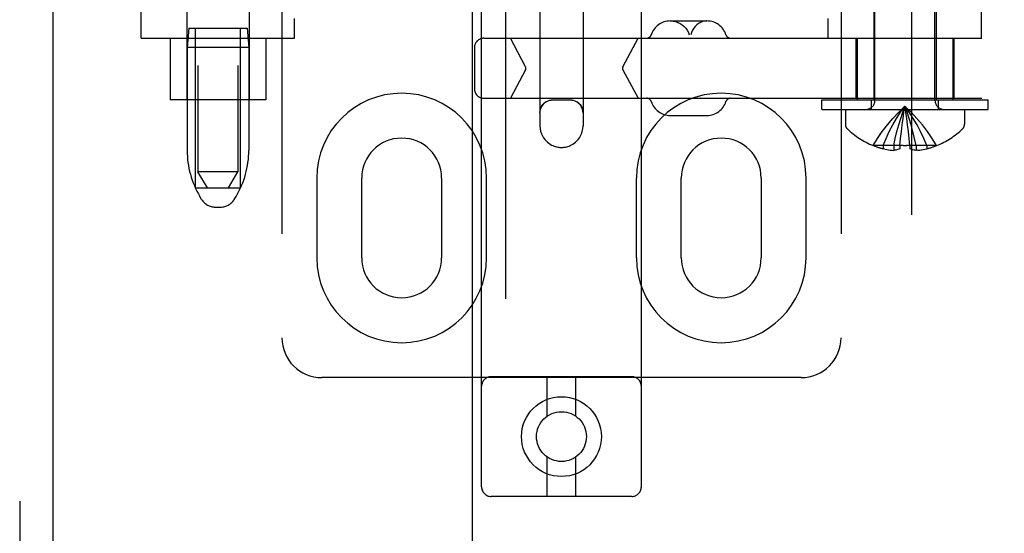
# Model space of a CAD drawing. Header units: inches. Extents: x 0 to 283, y 0 to 183.
# Tile 14 of 82: x 85.98 to 89.06, y 93.08 to 94.69. Entities that reach past the tile are written whole.
import ezdxf

# ---------------------------------------------------------------- set-up
doc = ezdxf.new("R2010")
doc.units = ezdxf.units.IN
doc.header["$LTSCALE"] = 15.583333
doc.header["$MEASUREMENT"] = 0
doc.linetypes.add('HIDDEN', pattern=[0.2, 0.1, -0.1])
for name, color, linetype in [('DEFAULT_2', 8, 'HIDDEN'), ('MAIN_OR_RIGHT_DOOR_ASSEMBLY', 7, 'CONTINUOUS'), ('SECONDARY_OR_LEFT_DOOR_ASSEMBLY', 7, 'CONTINUOUS')]:
    doc.layers.add(name, color=color, linetype=linetype)

msp = doc.modelspace()

# ---------------------------------------------------------------- linework, layer by layer
at = {"layer": 'DEFAULT_2', "color": 8, "linetype": 'HIDDEN'}
for p, q in [((88.7671, 126.8006), (88.7671, 65.8306)), ((87.4211, 93.2234), (87.4211, 98.7239)), ((87.9211, 93.2234), (87.9211, 98.7239)), ((86.7961, 98.6906), (86.7961, 93.6906)), ((88.5461, 98.6906), (88.5461, 93.6906)), ((86.5336, 97.6596), (86.5336, 94.2096)), ((86.6586, 97.6596), (86.6586, 94.2096)), ((87.6036, 95.4635), (87.6036, 94.354)), ((87.7386, 95.4635), (87.7386, 94.354)), ((88.6521, 94.4338), (88.6521, 95.2706)), ((88.8401, 94.4338), (88.8401, 95.2706)), ((86.3561, 94.6286), (86.3561, 94.8781)), ((86.4986, 94.8781), (86.4986, 94.4356)), ((86.6936, 94.8781), (86.6936, 94.4356)), ((88.6486, 94.8781), (88.6486, 94.4356)), ((88.8436, 94.8781), (88.8436, 94.4356)), ((88.9861, 94.6286), (88.9861, 94.8781)), ((86.8361, 94.6286), (86.8361, 94.6906)), ((88.0117, 94.6826), (88.1264, 94.6826)), ((88.5061, 94.6286), (88.5061, 94.6906)), ((86.5046, 94.6596), (86.4996, 94.5996)), ((86.5046, 94.6596), (86.6876, 94.6596)), ((86.5261, 94.1596), (86.5261, 94.6596)), ((86.6661, 94.1596), (86.6661, 94.6596)), ((86.6876, 94.6596), (86.6926, 94.5996)), ((86.3561, 94.6286), (86.8361, 94.6286)), ((86.4461, 94.6286), (86.4461, 94.4356)), ((86.7461, 94.6286), (86.7461, 94.4356)), ((87.4285, 94.6286), (90.8871, 94.6286)), ((87.5587, 94.5393), (87.5112, 94.6286)), ((87.8633, 94.5393), (87.9107, 94.6286)), ((88.5926, 94.6286), (88.5926, 94.4406)), ((88.5961, 94.6286), (88.5961, 94.4356)), ((88.8961, 94.6286), (88.8961, 94.4356)), ((88.8996, 94.6286), (88.8996, 94.4406)), ((86.4996, 94.5996), (86.4996, 94.2771)), ((86.6926, 94.5996), (86.4996, 94.5996)), ((86.6926, 94.5996), (86.6926, 94.2771)), ((87.3985, 94.5986), (87.3985, 94.4706)), ((87.5587, 94.5299), (87.5112, 94.4406)), ((87.8633, 94.5299), (87.9107, 94.4406)), ((86.7461, 94.4356), (86.4461, 94.4356)), ((87.4285, 94.4406), (90.8871, 94.4406)), ((87.6986, 94.4346), (87.6436, 94.4346)), ((88.4861, 94.4356), (89.0061, 94.4356)), ((88.4861, 94.4056), (88.4861, 94.4356)), ((88.6411, 94.4056), (88.6411, 94.4356)), ((88.8511, 94.4056), (88.8511, 94.4356)), ((89.0061, 94.4056), (89.0061, 94.4356)), ((88.4861, 94.4056), (89.0061, 94.4056)), ((88.5596, 94.4056), (88.5596, 94.359)), ((88.7402, 94.3772), (88.743, 94.3971)), ((88.743, 94.397), (88.7461, 94.4162)), ((88.7519, 94.3774), (88.7491, 94.3971)), ((88.9326, 94.4056), (88.9326, 94.359)), ((88.0117, 94.3866), (88.1264, 94.3866)), ((88.7546, 94.3569), (88.7519, 94.3774)), ((88.7571, 94.3359), (88.7546, 94.3571)), ((88.7594, 94.3144), (88.7571, 94.3362)), ((88.7306, 94.2922), (88.7327, 94.3147)), ((88.7616, 94.2922), (88.7594, 94.3147)), ((88.6468, 94.2926), (88.6466, 94.2922)), ((88.6478, 94.2922), (88.6468, 94.2926)), ((88.7306, 94.2922), (88.6478, 94.2922)), ((88.6776, 94.2922), (88.6776, 94.2822)), ((88.6835, 94.2809), (88.6776, 94.2822)), ((88.6833, 94.2809), (88.6893, 94.2798)), ((88.689, 94.2798), (88.695, 94.2789)), ((88.6946, 94.2789), (88.7005, 94.2782)), ((88.7002, 94.2782), (88.7059, 94.2776)), ((88.7057, 94.2776), (88.7112, 94.2773)), ((88.7112, 94.2922), (88.7112, 94.2773)), ((88.7306, 94.2922), (88.7306, 94.2926)), ((88.7306, 94.2922), (88.7306, 94.2822)), ((88.7615, 94.2926), (88.7616, 94.2922)), ((88.8444, 94.2922), (88.7616, 94.2922)), ((88.7616, 94.2922), (88.7616, 94.2822)), ((88.781, 94.2922), (88.781, 94.2773)), ((88.7864, 94.2776), (88.781, 94.2773)), ((88.7862, 94.2776), (88.7919, 94.2782)), ((88.7916, 94.2782), (88.7975, 94.2789)), ((88.7971, 94.2789), (88.8032, 94.2798)), ((88.8028, 94.2798), (88.8088, 94.2809)), ((88.8086, 94.2809), (88.8146, 94.2822)), ((88.8146, 94.2922), (88.8146, 94.2822)), ((88.8453, 94.2926), (88.8444, 94.2922)), ((88.8453, 94.2926), (88.8456, 94.2922)), ((86.6586, 94.2096), (86.5336, 94.2096)), ((86.5636, 94.1596), (86.5336, 94.2096)), ((86.6286, 94.1596), (86.6586, 94.2096)), ((86.9054, 94.1906), (86.9054, 93.9406)), ((87.0461, 93.9406), (87.0461, 94.1906)), ((87.2961, 94.1906), (87.2961, 93.9406)), ((87.4367, 93.9406), (87.4367, 94.1906)), ((87.9054, 94.1906), (87.9054, 93.9406)), ((88.0461, 93.9406), (88.0461, 94.1906)), ((88.2961, 94.1906), (88.2961, 93.9406)), ((88.4367, 93.9406), (88.4367, 94.1906)), ((86.5261, 94.1596), (86.6661, 94.1596)), ((86.545, 94.1238), (86.5395, 94.1331)), ((86.6471, 94.1238), (86.6527, 94.1331)), ((86.5879, 94.0996), (86.6043, 94.0996)), ((88.4211, 93.5656), (86.9211, 93.5656)), ((87.8911, 93.5684), (87.4511, 93.5684)), ((87.6261, 93.4446), (87.6261, 93.5684)), ((87.7161, 93.4446), (87.7161, 93.5684)), ((87.6261, 93.1934), (87.6261, 93.3172)), ((87.7161, 93.1934), (87.7161, 93.3172)), ((87.8911, 93.1934), (87.4511, 93.1934))]:
    msp.add_line(p, q, dxfattribs=at)
for points in [[(88.0128, 94.6826), (88.0205, 94.6821), (88.0281, 94.6806), (88.0354, 94.6781), (88.0424, 94.6748), (88.0489, 94.6705), (88.0548, 94.6655), (88.0601, 94.6597), (88.0646, 94.6533), (88.0683, 94.6464), (88.0711, 94.639)], [(88.1253, 94.6826), (88.1189, 94.6821), (88.1125, 94.6806), (88.1063, 94.6781), (88.1004, 94.6748), (88.0949, 94.6705), (88.0899, 94.6655), (88.0855, 94.6597), (88.0816, 94.6533), (88.0785, 94.6464), (88.0761, 94.639)], [(87.6036, 94.3958), (87.604, 94.4015), (87.6052, 94.407), (87.6072, 94.4122), (87.6098, 94.417), (87.6129, 94.4212), (87.6166, 94.425), (87.6206, 94.4282), (87.6249, 94.4308), (87.6295, 94.4328), (87.6341, 94.4342), (87.6388, 94.435), (87.6436, 94.4353)], [(87.6436, 94.4346), (87.6384, 94.4343), (87.6332, 94.4333), (87.6283, 94.4316), (87.6236, 94.4293), (87.6192, 94.4264), (87.6153, 94.4229), (87.6118, 94.419), (87.6089, 94.4146), (87.6066, 94.4099), (87.6049, 94.405), (87.6039, 94.3998), (87.6036, 94.3946)], [(87.6986, 94.4353), (87.7033, 94.435), (87.708, 94.4342), (87.7127, 94.4328), (87.7172, 94.4308), (87.7215, 94.4282), (87.7256, 94.425), (87.7292, 94.4212), (87.7324, 94.417), (87.735, 94.4122), (87.7369, 94.407), (87.7381, 94.4015), (87.7386, 94.3958)], [(87.7386, 94.3946), (87.7382, 94.3998), (87.7372, 94.405), (87.7355, 94.4099), (87.7332, 94.4146), (87.7303, 94.419), (87.7268, 94.4229), (87.7229, 94.4264), (87.7186, 94.4293), (87.7139, 94.4316), (87.7089, 94.4333), (87.7038, 94.4343), (87.6986, 94.4346)], [(88.6468, 94.2926), (88.6605, 94.3147), (88.6753, 94.3362), (88.6913, 94.3571), (88.7084, 94.3774), (88.7267, 94.3971), (88.7461, 94.4162)], [(88.6776, 94.2922), (88.687, 94.3144), (88.6972, 94.3359), (88.7083, 94.3569), (88.7201, 94.3772), (88.7327, 94.397), (88.7461, 94.4162)], [(88.7112, 94.2922), (88.716, 94.3144), (88.7212, 94.3359), (88.7268, 94.3569), (88.7328, 94.3772), (88.7392, 94.397), (88.7461, 94.4162)], [(88.8453, 94.2926), (88.8316, 94.3147), (88.8168, 94.3362), (88.8008, 94.3571), (88.7837, 94.3774), (88.7655, 94.3971), (88.7461, 94.4162)], [(88.8146, 94.2922), (88.8051, 94.3144), (88.7949, 94.3359), (88.7839, 94.3569), (88.7721, 94.3772), (88.7595, 94.397), (88.7461, 94.4162)], [(88.781, 94.2922), (88.7762, 94.3144), (88.7709, 94.3359), (88.7653, 94.3569), (88.7593, 94.3772), (88.7529, 94.397), (88.7461, 94.4162)], [(88.7519, 94.3772), (88.7491, 94.397), (88.7461, 94.4162)], [(88.7327, 94.3144), (88.735, 94.3362), (88.7375, 94.3571), (88.7402, 94.3774)], [(88.735, 94.3359), (88.7375, 94.3569), (88.7402, 94.3772)], [(87.6036, 94.354), (87.6041, 94.3451), (87.6058, 94.3369), (87.6083, 94.3292), (87.6114, 94.3224), (87.615, 94.3165), (87.6188, 94.3113), (87.6228, 94.3068), (87.627, 94.3029), (87.6313, 94.2994), (87.6358, 94.2964), (87.6401, 94.294), (87.6443, 94.292), (87.6484, 94.2904), (87.6523, 94.2891), (87.6561, 94.2882), (87.6596, 94.2875), (87.663, 94.287), (87.6662, 94.2867), (87.6692, 94.2865), (87.6722, 94.2865), (87.6751, 94.2866), (87.6781, 94.2868), (87.6811, 94.2872), (87.6842, 94.2878), (87.6876, 94.2885), (87.6911, 94.2895), (87.6948, 94.2908), (87.6987, 94.2924), (87.7027, 94.2944), (87.7069, 94.2968), (87.7111, 94.2997), (87.7154, 94.303), (87.7194, 94.3069), (87.7234, 94.3113), (87.7271, 94.3164), (87.7307, 94.3223), (87.7338, 94.3291), (87.7363, 94.3368), (87.738, 94.3451), (87.7386, 94.354)], [(88.7306, 94.2822), (88.7273, 94.2809), (88.7241, 94.2799), (88.7209, 94.279), (88.7176, 94.2782), (88.7144, 94.2777), (88.7112, 94.2773)], [(88.7409, 94.2923), (88.7358, 94.2924), (88.7306, 94.2926)], [(88.7409, 94.2923), (88.7461, 94.2922), (88.7512, 94.2923)], [(88.7615, 94.2926), (88.7564, 94.2924), (88.7512, 94.2923)], [(88.781, 94.2773), (88.7777, 94.2777), (88.7745, 94.2782), (88.7713, 94.279), (88.768, 94.2799), (88.7648, 94.2809), (88.7616, 94.2822)]]:
    msp.add_lwpolyline(points, dxfattribs=at)
for radius in [0.125, 0.078]:
    msp.add_circle((87.6711, 93.3809), radius, dxfattribs=at)
for centre, radius, start, end in [((88.0116, 94.6201), 0.0625, 90, 162.3485), ((88.1264, 94.6201), 0.0625, 17.6515, 90), ((87.9378, 94.6436), 0.015, 270, 342.3485), ((88.2003, 94.6436), 0.015, 197.6515, 270), ((87.4285, 94.5986), 0.03, 90, 180), ((87.5499, 94.5346), 0.01, 332, 28), ((87.8721, 94.5346), 0.01, 152, 208), ((87.1711, 94.1906), 0.2656, 0, 180), ((87.4285, 94.4706), 0.03, 180, 270), ((88.1711, 94.1906), 0.2656, 0, 180), ((87.9378, 94.4256), 0.015, 17.6515, 90), ((88.0116, 94.4491), 0.0625, 197.6515, 270), ((88.1264, 94.4491), 0.0625, 270, 342.3485), ((88.2003, 94.4256), 0.015, 90, 162.3485), ((88.6239, 94.4338), 0.0282, 270, 360), ((88.8683, 94.4338), 0.0282, 180, 270), ((88.5796, 94.359), 0.02, 180, 226.4862), ((88.9126, 94.359), 0.02, 313.5138, 360), ((88.7461, 94.5344), 0.2618, 226.4862, 247.6643), ((88.7461, 94.5344), 0.2618, 292.3357, 313.5138), ((87.1711, 94.1906), 0.125, 0, 180), ((88.1711, 94.1906), 0.125, 0, 180), ((86.7796, 94.2771), 0.28, 180, 210.9637), ((86.4126, 94.2771), 0.28, 329.0363, 360), ((88.7461, 94.5344), 0.2614, 247.9106, 254.8059), ((88.7461, 94.5344), 0.2614, 285.1941, 292.0894), ((86.5879, 94.1496), 0.05, 210.9637, 270), ((86.6043, 94.1496), 0.05, 270, 329.0363), ((87.1711, 93.9406), 0.2656, 180, 360), ((87.1711, 93.9406), 0.125, 180, 360), ((88.1711, 93.9406), 0.2656, 180, 360), ((88.1711, 93.9406), 0.125, 180, 360), ((86.9211, 93.6906), 0.125, 180, 270), ((88.4211, 93.6906), 0.125, 270, 360), ((87.4511, 93.5384), 0.03, 90, 180), ((87.8911, 93.5384), 0.03, 0, 90), ((87.4511, 93.2234), 0.03, 180, 270), ((87.8911, 93.2234), 0.03, 270, 360)]:
    msp.add_arc(centre, radius, start, end, dxfattribs=at)
msp.add_ellipse((87.6711, 94.4359), major_axis=(0.0675, 0), ratio=0.009135, start_param=4.292776, end_param=5.132002, dxfattribs=at)
at = {"layer": 'MAIN_OR_RIGHT_DOOR_ASSEMBLY', "color": 8, "linetype": 'HIDDEN'}
msp.add_line((87.4961, 104.7206), (87.4961, 87.9106), dxfattribs=at)
at = {"layer": 'MAIN_OR_RIGHT_DOOR_ASSEMBLY', "color": 3, "linetype": 'Continuous'}
msp.add_line((87.3921, 104.5656), (87.3921, 88.0656), dxfattribs=at)
at = {"layer": 'SECONDARY_OR_LEFT_DOOR_ASSEMBLY', "color": 8, "linetype": 'HIDDEN'}
msp.add_line((85.9756, 127.4616), (85.9756, 65.1696), dxfattribs=at)
at = {"layer": 'SECONDARY_OR_LEFT_DOOR_ASSEMBLY', "color": 3, "linetype": 'Continuous'}
msp.add_line((86.0796, 127.4616), (86.0796, 65.1696), dxfattribs=at)

doc.saveas('drawing.dxf')
